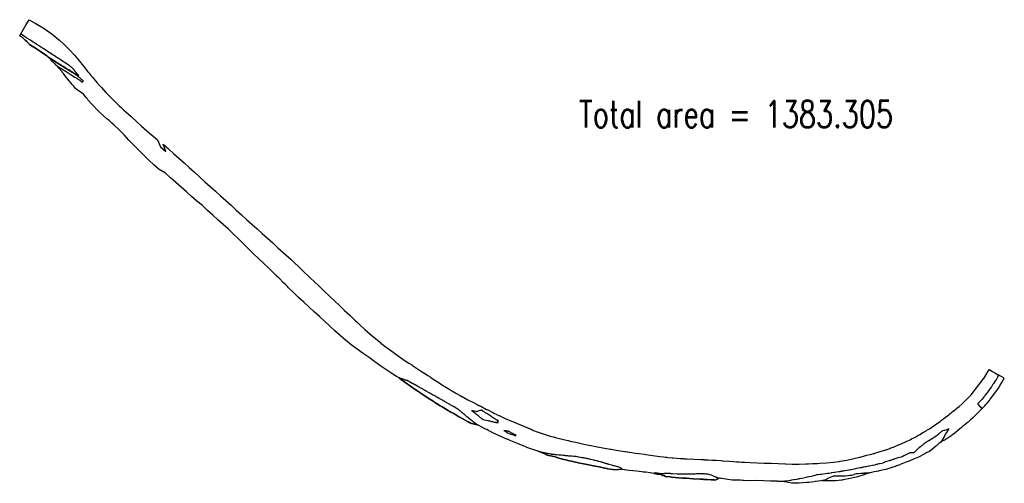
# Model space of a CAD drawing. Header units: metres. Extents: x 774458 to 776038, y 9005875 to 9006340.
# Tile 2 of 2: x 775338 to 776038, y 9005875 to 9006205. Entities that reach past the tile are written whole.
import ezdxf

# ---------------------------------------------------------------- set-up
doc = ezdxf.new("R2010")
doc.units = ezdxf.units.M
doc.layers.add('C-TOPO-MAJR', color=9, linetype='Continuous')
doc.styles.get("Standard").update_dxf_attribs({"font": 'simplex.shx', "width": 0.75})

msp = doc.modelspace()

# ---------------------------------------------------------------- linework, layer by layer
for points in [[(775359.55, 9006176.95), (775359.52, 9006176.97), (775359.51, 9006176.98), (775356.4, 9006179.53), (775356.37, 9006179.55), (775356.37, 9006179.55), (775352.68, 9006182.05), (775352.68, 9006182.05), (775348.95, 9006184.5), (775348.94, 9006184.5), (775347.95, 9006185.17), (775346.64, 9006186.05), (775344.87, 9006187.18), (775342.77, 9006189.19), (775341.76, 9006190.12), (775339.47, 9006192.31), (775337.78, 9006193.22), (775338.37, 9006194.26), (775340.56, 9006198.07), (775340.57, 9006198.07), (775342.43, 9006201.32), (775343.24, 9006202.73), (775344.43, 9006204.79), (775346.1, 9006203.83), (775346.1, 9006203.83), (775348.76, 9006202.3), (775349.92, 9006201.63), (775352.76, 9006199.94), (775353.16, 9006199.69), (775353.18, 9006199.68), (775353.19, 9006199.67), (775354.82, 9006198.63), (775354.83, 9006198.63), (775356.36, 9006197.61), (775356.36, 9006197.61), (775357.52, 9006196.82), (775357.53, 9006196.81), (775361.72, 9006193.73), (775361.72, 9006193.73), (775365.72, 9006190.47), (775365.72, 9006190.47), (775365.75, 9006190.45), (775369.22, 9006187.34), (775369.23, 9006187.33), (775369.61, 9006186.97), (775369.95, 9006186.65), (775369.96, 9006186.63), (775373.3, 9006183.3), (775373.3, 9006183.3), (775376.79, 9006179.45), (775376.8, 9006179.44), (775379.18, 9006176.58), (775379.19, 9006176.57), (775380.06, 9006175.48), (775381.22, 9006174.05), (775381.88, 9006173.22), (775383.2, 9006171.58), (775386.33, 9006167.68), (775387.17, 9006166.63), (775387.18, 9006166.62), (775388.61, 9006164.86), (775389.44, 9006163.85), (775392.62, 9006160.1), (775392.73, 9006159.97), (775392.73, 9006159.97), (775394.49, 9006157.97), (775395.24, 9006157.13), (775395.87, 9006156.43), (775398.99, 9006153.05), (775399.21, 9006152.82), (775402.62, 9006149.29), (775406.11, 9006145.83), (775408.78, 9006143.29), (775409.68, 9006142.45), (775411.86, 9006140.45), (775413.34, 9006139.12), (775417.05, 9006135.76), (775420.76, 9006132.41), (775424.47, 9006129.06), (775428.17, 9006125.71), (775435.78, 9006119.2), (775438.01, 9006114.22), (775441.78, 9006110.93), (775439.75, 9006116.15), (775443.55, 9006112.89), (775447.26, 9006109.54), (775450.97, 9006106.18), (775454.68, 9006102.83), (775458.39, 9006099.48), (775462.09, 9006096.13), (775465.8, 9006092.77), (775469.51, 9006089.42), (775473.22, 9006086.07), (775476.93, 9006082.71), (775480.64, 9006079.36), (775484.35, 9006076.01), (775488.06, 9006072.66), (775491.77, 9006069.3), (775495.48, 9006065.95), (775499.19, 9006062.6), (775502.9, 9006059.25), (775506.61, 9006055.89), (775510.32, 9006052.54), (775514.03, 9006049.19), (775517.73, 9006045.83), (775521.44, 9006042.48), (775525.15, 9006039.13), (775528.86, 9006035.78), (775530.57, 9006034.24), (775530.6, 9006034.21), (775530.6, 9006034.21), (775530.6, 9006034.21), (775530.6, 9006034.21), (775530.6, 9006034.21), (775530.61, 9006034.2), (775530.61, 9006034.19), (775530.61, 9006034.19), (775530.63, 9006034.18), (775530.63, 9006034.17), (775530.64, 9006034.17), (775530.66, 9006034.15), (775530.66, 9006034.15), (775530.66, 9006034.15), (775530.66, 9006034.15), (775530.66, 9006034.15), (775530.67, 9006034.15), (775530.67, 9006034.14), (775530.67, 9006034.14), (775530.67, 9006034.14), (775530.68, 9006034.14), (775530.68, 9006034.13), (775530.69, 9006034.12), (775530.7, 9006034.12), (775530.7, 9006034.12), (775530.71, 9006034.1), (775530.72, 9006034.1), (775530.72, 9006034.1), (775530.72, 9006034.09), (775530.72, 9006034.09), (775530.73, 9006034.09), (775530.75, 9006034.07), (775530.76, 9006034.06), (775530.76, 9006034.06), (775530.77, 9006034.05), (775530.78, 9006034.05), (775530.79, 9006034.03), (775530.79, 9006034.03), (775530.8, 9006034.02), (775530.81, 9006034.02), (775530.82, 9006034), (775530.83, 9006033.99), (775530.84, 9006033.99), (775530.84, 9006033.99), (775530.84, 9006033.98), (775530.89, 9006033.93), (775530.91, 9006033.92), (775530.91, 9006033.92), (775530.99, 9006033.84), (775531, 9006033.84), (775531.01, 9006033.83), (775531.04, 9006033.79), (775531.91, 9006032.97), (775532.46, 9006032.45), (775532.62, 9006032.29), (775532.91, 9006032.01), (775536.24, 9006028.84), (775537.72, 9006027.43), (775538.35, 9006026.83), (775539.01, 9006026.2), (775539.86, 9006025.39), (775543.48, 9006021.94), (775543.68, 9006021.75), (775544.36, 9006021.1), (775544.65, 9006020.83), (775547.1, 9006018.49), (775550.72, 9006015.05), (775554.34, 9006011.6), (775557.96, 9006008.15), (775561.58, 9006004.7), (775565.2, 9006001.25), (775568.82, 9005997.8), (775572.44, 9005994.35), (775576.06, 9005990.9), (775577.92, 9005989.13), (775579.65, 9005987.49), (775583.27, 9005984.18), (775586.95, 9005980.94), (775590.7, 9005977.78), (775594.51, 9005974.69), (775594.69, 9005974.55), (775598.38, 9005971.68), (775602.31, 9005968.74), (775606.29, 9005965.89), (775610.34, 9005963.11), (775612.71, 9005961.54), (775614.46, 9005960.39), (775616.58, 9005959), (775616.79, 9005958.86), (775617.73, 9005958.25), (775618.65, 9005957.65), (775622.83, 9005954.91), (775627.01, 9005952.17), (775628.07, 9005951.48), (775629.64, 9005950.45), (775629.85, 9005950.31), (775631.19, 9005949.43), (775635.38, 9005946.69), (775635.51, 9005946.6), (775638.88, 9005944.43), (775639.51, 9005944.04), (775640.06, 9005943.69), (775641.23, 9005942.97), (775643.69, 9005941.47), (775645.05, 9005940.66), (775646.1, 9005940.04), (775647.92, 9005938.99), (775650.97, 9005937.27), (775652.19, 9005936.6), (775652.24, 9005936.57), (775652.46, 9005936.45), (775653.52, 9005935.88), (775656.52, 9005934.29), (775657.01, 9005934.03), (775660.95, 9005931.99), (775663.14, 9005930.86), (775664.37, 9005930.22), (775664.59, 9005930.1), (775665.39, 9005929.69), (775665.61, 9005929.57), (775669.83, 9005927.39), (775670.13, 9005927.23), (775674.21, 9005925.17), (775675.5, 9005924.53), (775676.7, 9005923.95), (775676.92, 9005923.84), (775678.1, 9005923.28), (775678.62, 9005923.03), (775678.79, 9005922.96), (775683.08, 9005920.99), (775687.58, 9005919.04), (775687.61, 9005919.02), (775688.21, 9005918.77), (775690.07, 9005917.99), (775690.3, 9005917.89), (775692.18, 9005917.09), (775696.79, 9005915.15), (775700.84, 9005913.44), (775701.4, 9005913.2), (775702.26, 9005912.84), (775702.49, 9005912.74), (775703.12, 9005912.48), (775705.88, 9005911.36), (775714.92, 9005908.38), (775716, 9005908.09), (775717.37, 9005907.74), (775719.64, 9005907.18), (775721.71, 9005906.67), (775724.47, 9005906), (775727.8, 9005905.21), (775729.3, 9005904.86), (775729.41, 9005904.84), (775730.62, 9005904.56), (775734.13, 9005903.77), (775738.97, 9005902.73), (775741.45, 9005902.21), (775742.81, 9005901.93), (775743.83, 9005901.73), (775744.13, 9005901.66), (775748.5, 9005900.81), (775748.69, 9005900.77), (775753.56, 9005899.86), (775755.1, 9005899.58), (775756.43, 9005899.35), (775757.77, 9005899.11), (775758.44, 9005899), (775761.95, 9005898.41), (775763.32, 9005898.18), (775768.22, 9005897.41), (775768.51, 9005897.36), (775769.89, 9005897.15), (775770.14, 9005897.12), (775771.31, 9005896.94), (775773.12, 9005896.68), (775775.56, 9005896.34), (775778.05, 9005895.99), (775782.02, 9005895.44), (775783, 9005895.31), (775783.39, 9005895.25), (775784.72, 9005895.07), (775787.96, 9005894.62), (775792.91, 9005893.93), (775792.96, 9005893.93), (775795.64, 9005893.57), (775797.01, 9005893.41), (775797.75, 9005893.32), (775798.5, 9005893.24), (775801.7, 9005892.91), (775802.61, 9005892.83), (775807.47, 9005892.46), (775809.89, 9005892.32), (775810.47, 9005892.29), (775811.23, 9005892.26), (775811.48, 9005892.25), (775812.39, 9005892.2), (775812.54, 9005892.19), (775817.39, 9005891.96), (775822.38, 9005891.72), (775823.34, 9005891.67), (775824.58, 9005891.61), (775824.83, 9005891.6), (775826.18, 9005891.54), (775827.38, 9005891.48), (775830.1, 9005891.35), (775832.43, 9005891.22), (775833.2, 9005891.17), (775836.3, 9005890.95), (775837.5, 9005890.86), (775837.76, 9005890.84), (775838.01, 9005890.82), (775842.49, 9005890.47), (775845.55, 9005890.23), (775847.43, 9005890.09), (775849.35, 9005889.96), (775851.06, 9005889.87), (775853.15, 9005889.78), (775857.27, 9005889.61), (775862.27, 9005889.42), (775867.27, 9005889.22), (775872.26, 9005889.02), (775877.26, 9005888.82), (775882.25, 9005888.63), (775882.53, 9005888.61), (775887.14, 9005888.49), (775890.59, 9005888.46), (775892.02, 9005888.47), (775896.9, 9005888.58), (775898.64, 9005888.64), (775901.85, 9005888.78), (775903.04, 9005888.83), (775905.2, 9005888.93), (775906.79, 9005889), (775911.62, 9005889.34), (775916.43, 9005889.85), (775920.59, 9005890.41), (775921.23, 9005890.51), (775926, 9005891.33), (775934.94, 9005893.32), (775935.46, 9005893.45), (775940.3, 9005894.69), (775942.38, 9005895.22), (775943.87, 9005895.62), (775945.05, 9005895.94), (775945.61, 9005896.09), (775945.81, 9005896.15), (775947.44, 9005896.62), (775949.69, 9005897.3), (775953.71, 9005898.62), (775954.29, 9005898.82), (775954.62, 9005898.94), (775955.98, 9005899.43), (775956.62, 9005899.66), (775957.32, 9005899.92), (775957.54, 9005900), (775958.83, 9005900.49), (775959.15, 9005900.62), (775963.31, 9005902.32), (775964.16, 9005902.68), (775965.69, 9005903.35), (775967.2, 9005904.04), (775967.42, 9005904.15), (775967.73, 9005904.29), (775968.74, 9005904.76), (775970.92, 9005905.82), (775972.09, 9005906.41), (775973.57, 9005907.17), (775975.02, 9005907.94), (775976.36, 9005908.67), (775976.48, 9005908.73), (775977.93, 9005909.54), (775980.57, 9005911.07), (775982.47, 9005912.22), (775982.93, 9005912.51), (775984.68, 9005913.61), (775984.73, 9005913.64), (775986.51, 9005914.8), (775988.72, 9005916.29), (775991.16, 9005918.01), (775992.27, 9005918.81), (775992.66, 9005919.1), (775993.34, 9005919.61), (775994.84, 9005920.74), (775995.03, 9005920.89), (775996.5, 9005922.04), (775996.63, 9005922.14), (775998.47, 9005923.6), (775999.33, 9005924.28), (776000.17, 9005924.95), (776000.41, 9005925.14), (776001.01, 9005925.61), (776001.87, 9005926.3), (776002.06, 9005926.45), (776003.7, 9005927.75), (776004.3, 9005928.23), (776005.89, 9005929.55), (776007.91, 9005931.31), (776008.51, 9005931.85), (776008.69, 9005932.01), (776011.36, 9005934.57), (776014.33, 9005937.68), (776022.34, 9005947.85), (776023.29, 9005949.29), (776023.33, 9005949.34), (776025.54, 9005952.93), (776025.79, 9005953.36), (776027.21, 9005955.79), (776029.48, 9005954.46), (776031.35, 9005953.37), (776034.07, 9005951.78), (776034.07, 9005951.78), (776034.2, 9005951.71)], [(775393.39, 9006140.16), (775389.76, 9006143.88), (775389.54, 9006144.13), (775386.34, 9006147.79), (775385.71, 9006148.57), (775384.97, 9006149.5), (775383.23, 9006151.72), (775383.23, 9006151.72), (775383.07, 9006151.84), (775378.67, 9006154.92), (775377.45, 9006155.72), (775375.94, 9006157.6), (775375.93, 9006157.6), (775375.08, 9006158.65), (775371.95, 9006162.55), (775370.64, 9006164.19), (775369.97, 9006165.02), (775368.82, 9006166.45), (775367.94, 9006167.54), (775367.93, 9006167.55), (775365.88, 9006170.01), (775365.87, 9006170.02), (775363.41, 9006172.62)], [(775876.55, 9005876.28), (775871.76, 9005876.33), (775866.76, 9005876.5), (775861.77, 9005876.73), (775856.76, 9005876.6), (775852.64, 9005876.81), (775851.73, 9005876.87), (775850.41, 9005876.96), (775848.59, 9005877.11), (775846.52, 9005877.02), (775844.52, 9005877.12), (775841.46, 9005877.47), (775837.02, 9005878.2), (775836.77, 9005878.24), (775836.51, 9005878.29), (775835.32, 9005878.49), (775832.31, 9005877.1), (775831.59, 9005877.14), (775829.42, 9005877.29), (775826.7, 9005877.45), (775825.51, 9005877.52), (775824.15, 9005877.6), (775823.9, 9005877.62), (775822.67, 9005877.69), (775821.71, 9005877.75), (775816.72, 9005878.04), (775811.87, 9005878.32), (775811.73, 9005878.33), (775810.81, 9005878.38), (775810.56, 9005878.4), (775809.8, 9005878.44), (775809.19, 9005878.48), (775806.6, 9005878.66), (775801.4, 9005879.17), (775800.42, 9005879.28), (775797.01, 9005879.69), (775796.26, 9005880.15), (775795.47, 9005880.27), (775795.21, 9005880.31), (775794.07, 9005880.97), (775791.21, 9005881.34), (775791.16, 9005881.35), (775786.25, 9005882.33), (775783, 9005882.65), (775781.66, 9005882.78), (775781.27, 9005882.82), (775780.28, 9005882.91), (775776.31, 9005883.42), (775773.79, 9005883.54), (775771.28, 9005883.81), (775769.42, 9005884.13), (775768.23, 9005884.34), (775767.98, 9005884.39), (775766.57, 9005884.64), (775766.3, 9005884.84), (775761.09, 9005884.42), (775759.66, 9005884.57), (775756.06, 9005885.19), (775755.38, 9005885.32), (775754, 9005885.6), (775752.65, 9005885.87), (775751.07, 9005886.19), (775746.09, 9005887.2), (775745.9, 9005887.24), (775741.41, 9005888.13), (775741.1, 9005888.2), (775740.06, 9005888.41), (775738.67, 9005888.69), (775736.12, 9005889.22), (775731.15, 9005890.3), (775727.56, 9005891.11), (775726.31, 9005891.39), (775726.19, 9005891.42), (775724.67, 9005891.81), (775721.28, 9005892.74), (775718.48, 9005893.58), (775716.41, 9005894.08), (775714.14, 9005894.63), (775713.98, 9005894.67), (775712.83, 9005894.92), (775712.56, 9005894.98), (775711.44, 9005895.71), (775710.73, 9005896.05), (775706.38, 9005897.66), (775706.14, 9005897.73), (775701.25, 9005899.36), (775698.51, 9005900.37), (775698.09, 9005900.54), (775697.45, 9005900.81), (775697.22, 9005900.9), (775696.35, 9005901.25), (775695.8, 9005901.48), (775691.73, 9005903.17), (775687.12, 9005905.09), (775685.23, 9005905.88), (775685, 9005905.97), (775683.13, 9005906.75), (775682.53, 9005907), (775682.5, 9005907.01), (775677.79, 9005909.14), (775673.31, 9005911.27), (775673.13, 9005911.36), (775672.59, 9005911.63), (775671.35, 9005912.24), (775671.12, 9005912.35), (775669.87, 9005912.98), (775668.52, 9005913.67), (775664.27, 9005915.93), (775663.97, 9005916.09), (775659.23, 9005917.27), (775659.01, 9005917.38), (775658.2, 9005917.78), (775657.97, 9005917.89), (775656.71, 9005918.46), (775654.53, 9005919.61), (775650.7, 9005921.85), (775650.19, 9005922.15), (775647.11, 9005923.98), (775645.99, 9005924.6), (775645.77, 9005924.73), (775645.72, 9005924.76), (775644.44, 9005925.49), (775641.24, 9005927.35), (775639.34, 9005928.47), (775638.23, 9005929.13), (775636.8, 9005930), (775634.23, 9005931.6), (775633, 9005932.38), (775632.42, 9005932.75), (775631.76, 9005933.17), (775628.22, 9005935.47), (775628.09, 9005935.56), (775623.92, 9005938.32), (775622.59, 9005939.23), (775622.38, 9005939.37), (775620.83, 9005940.43), (775619.79, 9005941.14), (775615.66, 9005943.97), (775611.59, 9005946.87), (775610.7, 9005947.51), (775609.79, 9005948.16), (775609.58, 9005948.31), (775607.53, 9005949.8), (775605.72, 9005950.88), (775603.16, 9005952.42), (775598.84, 9005955.25), (775594.58, 9005958.18), (775590.38, 9005961.19), (775586.19, 9005964.22), (775581.94, 9005967.2), (775577.74, 9005970.25), (775573.56, 9005973.37), (775569.59, 9005976.72), (775567.68, 9005978.38), (775565.74, 9005980.07), (775561.97, 9005983.36), (775558.25, 9005986.71), (775554.58, 9005990.1), (775550.9, 9005993.49), (775547.22, 9005996.87), (775543.53, 9006000.25), (775539.85, 9006003.63), (775536.16, 9006007.01), (775533.73, 9006009.38), (775533.45, 9006009.65), (775532.79, 9006010.32), (775532.59, 9006010.52), (775529.03, 9006014.02), (775528.19, 9006014.85), (775527.54, 9006015.49), (775526.93, 9006016.1), (775525.47, 9006017.54), (775522.21, 9006020.77), (775521.92, 9006021.06), (775521.76, 9006021.22), (775521.22, 9006021.75), (775520.37, 9006022.59), (775520.36, 9006022.6), (775520.35, 9006022.61), (775520.32, 9006022.64), (775520.31, 9006022.64), (775520.29, 9006022.66), (775520.29, 9006022.67), (775520.28, 9006022.68), (775520.28, 9006022.68), (775520.28, 9006022.68), (775520.27, 9006022.68), (775520.27, 9006022.69), (775520.26, 9006022.69), (775520.26, 9006022.69), (775520.25, 9006022.7), (775520.25, 9006022.71), (775520.23, 9006022.72), (775520.23, 9006022.73), (775520.22, 9006022.73), (775520.22, 9006022.74), (775520.21, 9006022.74), (775520.21, 9006022.74), (775520.2, 9006022.75), (775520.19, 9006022.76), (775518.53, 9006024.35), (775514.92, 9006027.8), (775511.3, 9006031.26), (775507.69, 9006034.72), (775504.08, 9006038.18), (775500.5, 9006041.68), (775496.95, 9006045.21), (775493.39, 9006048.73), (775489.81, 9006052.23), (775486.19, 9006055.67), (775482.55, 9006059.11), (775478.75, 9006062.36), (775475.05, 9006065.72), (775471.34, 9006069.07), (775467.67, 9006072.46), (775463.85, 9006075.7), (775460.03, 9006078.93), (775456.31, 9006082.26), (775452.58, 9006085.59), (775448.84, 9006088.92), (775445.11, 9006092.24), (775441.39, 9006095.59), (775436.86, 9006098.03), (775433.2, 9006101.44), (775429.52, 9006104.83), (775426.06, 9006108.45), (775422.54, 9006112.02), (775419, 9006115.56), (775415.5, 9006119.14), (775412.02, 9006122.75), (775408.49, 9006126.29), (775404.87, 9006129.75), (775403.39, 9006131.09), (775401.06, 9006133.16), (775400.09, 9006134.02), (775397.17, 9006136.6), (775393.39, 9006140.16)], [(776022.04, 9005927.79), (776020.13, 9005925.78), (776018.19, 9005923.9), (776016.9, 9005922.68), (776016.24, 9005922.04), (776015.62, 9005921.45), (776014, 9005919.97), (776013.8, 9005919.79), (776012.22, 9005918.41), (776011.56, 9005917.85), (776009.95, 9005916.51), (776009.76, 9005916.35), (776008.92, 9005915.64), (776008.34, 9005915.15), (776008.1, 9005914.95), (776007.28, 9005914.26), (776006.43, 9005913.55), (776004.64, 9005912.05), (776004.5, 9005911.93), (776002.93, 9005910.63), (776002.73, 9005910.47), (776001.11, 9005909.23), (776000.34, 9005908.7), (775999.9, 9005908.4), (775998.66, 9005907.56), (775995.94, 9005905.79), (775993.36, 9005904.45), (775993.12, 9005904.27)], [(775942.37, 9005882.21), (775938.61, 9005881.13), (775938.11, 9005880.91), (775933.62, 9005879.45), (775928.48, 9005878.26), (775923.29, 9005877.24), (775922.6, 9005877.11), (775922.15, 9005877.04), (775918.04, 9005876.57), (775912.74, 9005876.58), (775908.36, 9005876.6)]]:
    msp.add_lwpolyline(points)
at = {"color": 6, "flags": 128}
for points in [[(775360.96, 9006180.03), (775360.02, 9006180.64), (775359.23, 9006181.15), (775358.3, 9006181.76), (775358.28, 9006181.77), (775358.28, 9006181.77), (775358.27, 9006181.78), (775358.27, 9006181.78), (775357.24, 9006182.45), (775356.7, 9006182.8), (775354.87, 9006183.99), (775354.41, 9006184.29), (775354.41, 9006184.29), (775354.41, 9006184.29), (775353.94, 9006184.6), (775351.84, 9006185.96), (775351.82, 9006185.98), (775351.64, 9006186.09), (775350.6, 9006186.76), (775350.55, 9006186.79), (775349.89, 9006187.21), (775349.83, 9006187.25), (775349.53, 9006187.45), (775349.5, 9006187.46), (775349.5, 9006187.46), (775349.5, 9006187.46), (775349.5, 9006187.46), (775349.46, 9006187.49), (775349.07, 9006187.74), (775348.95, 9006187.82), (775348.13, 9006188.34), (775348.13, 9006188.34), (775347.34, 9006188.85), (775347.13, 9006188.98), (775346.77, 9006189.22), (775346.69, 9006189.27), (775346.67, 9006189.28), (775346.66, 9006189.29), (775346.64, 9006189.3), (775346.55, 9006189.36), (775346.5, 9006189.39), (775346.31, 9006189.51), (775344.98, 9006190.37), (775344.41, 9006190.73), (775343.98, 9006191.01), (775343.86, 9006191.09), (775343.25, 9006191.48), (775342.93, 9006191.69), (775342.78, 9006191.78), (775342.73, 9006191.81), (775341.98, 9006192.29), (775340.43, 9006193.29), (775340.26, 9006193.4), (775340.15, 9006193.47), (775340.15, 9006193.47), (775340.14, 9006193.48), (775339.46, 9006193.91), (775338.64, 9006194.44), (775338.63, 9006194.45), (775338.52, 9006194.52), (775338.52, 9006194.52), (775338.37, 9006194.26), (775337.78, 9006193.22), (775339.47, 9006192.31), (775341.76, 9006190.12), (775342.77, 9006189.19), (775344.87, 9006187.18), (775346.64, 9006186.05), (775347.95, 9006185.17), (775348.94, 9006184.5), (775348.95, 9006184.5), (775352.68, 9006182.05), (775352.68, 9006182.05), (775356.4, 9006179.53), (775356.4, 9006179.53), (775356.45, 9006179.49), (775356.53, 9006179.43), (775357.51, 9006178.76), (775357.75, 9006178.6), (775357.79, 9006178.58), (775357.81, 9006178.56), (775359.5, 9006177.49), (775359.8, 9006177.3), (775359.8, 9006177.3), (775359.8, 9006177.3), (775359.84, 9006177.28), (775359.92, 9006177.23), (775360.21, 9006177.04), (775360.27, 9006177), (775360.53, 9006176.84), (775360.53, 9006176.84), (775360.56, 9006176.82), (775360.63, 9006176.78), (775360.96, 9006176.57), (775361.5, 9006176.22), (775363.8, 9006174.76), (775364.11, 9006174.57), (775364.14, 9006174.55), (775364.14, 9006174.55), (775364.16, 9006174.54), (775366.66, 9006172.96), (775366.79, 9006172.88), (775368.18, 9006172.01), (775368.18, 9006172.01), (775368.18, 9006172), (775368.18, 9006172), (775368.18, 9006172), (775369.39, 9006171.24), (775369.57, 9006171.13), (775370.85, 9006170.32), (775371.15, 9006170.13), (775371.15, 9006170.13), (775371.15, 9006170.13), (775371.55, 9006169.88), (775371.62, 9006169.83), (775372.24, 9006169.44), (775372.41, 9006169.34), (775373.36, 9006168.74), (775373.65, 9006168.56), (775373.99, 9006168.34), (775374.06, 9006168.3), (775374.23, 9006168.19), (775374.26, 9006168.17), (775374.82, 9006167.82), (775375.01, 9006167.7), (775375.25, 9006167.55), (775375.29, 9006167.52), (775375.84, 9006167.18), (775376.06, 9006167.04), (775376.67, 9006166.64), (775376.85, 9006166.52), (775376.87, 9006166.51), (775377.84, 9006165.87), (775377.84, 9006165.87), (775377.84, 9006165.87), (775377.86, 9006165.86), (775379.69, 9006165.08), (775379.7, 9006165.07), (775379.84, 9006164.99), (775379.82, 9006165.02), (775379.67, 9006165.24), (775378.71, 9006166.33), (775377.92, 9006167.22), (775377.85, 9006167.29), (775377.5, 9006167.69), (775377.27, 9006167.96), (775377.22, 9006168.02), (775377.03, 9006168.23), (775377.03, 9006168.52), (775376.99, 9006168.56), (775376.97, 9006168.57), (775376.58, 9006168.96), (775376.44, 9006169.1), (775376, 9006169.54), (775375.88, 9006169.67), (775375.83, 9006169.72), (775374.99, 9006170.55), (775374.76, 9006170.75), (775374.75, 9006170.76), (775374.72, 9006170.78), (775374.46, 9006170.98), (775374.44, 9006171), (775374.31, 9006171.11), (775374.12, 9006171.25), (775373.32, 9006171.88), (775373.29, 9006171.9), (775373.17, 9006171.99), (775373.08, 9006172.06), (775372.45, 9006172.55), (775371.77, 9006172.99), (775370.66, 9006173.72), (775370.49, 9006173.83), (775370.38, 9006173.9), (775370.38, 9006173.9), (775370.38, 9006173.9), (775370.37, 9006173.9), (775368.22, 9006175.3), (775367.27, 9006175.92), (775366.86, 9006176.19), (775366.26, 9006176.58), (775365.53, 9006177.06), (775365.01, 9006177.4), (775363.58, 9006178.32), (775362.61, 9006178.95), (775362.49, 9006179.03), (775362.4, 9006179.09), (775362.32, 9006179.14), (775362.25, 9006179.19), (775362.16, 9006179.25), (775362.06, 9006179.31), (775361.95, 9006179.39), (775361.84, 9006179.45), (775361.84, 9006179.46), (775361.84, 9006179.46)], [(775640.38, 9005932.76), (775640.23, 9005932.85), (775640.07, 9005932.94), (775639.22, 9005933.42), (775638.94, 9005933.57), (775638.4, 9005933.88), (775636.97, 9005934.69), (775636.65, 9005934.87), (775636.34, 9005935.04), (775636.19, 9005935.12), (775636.03, 9005935.21), (775635.37, 9005935.59), (775635.1, 9005935.74), (775634.96, 9005935.82), (775634.66, 9005935.99), (775634.58, 9005936.03), (775634.51, 9005936.07), (775634.42, 9005936.12), (775634.33, 9005936.17), (775633.99, 9005936.36), (775633.84, 9005936.45), (775632.94, 9005936.96), (775631.34, 9005937.86), (775630.72, 9005938.21), (775630.21, 9005938.5), (775630.15, 9005938.53), (775630.11, 9005938.55), (775630.09, 9005938.56), (775630.06, 9005938.58), (775629.36, 9005938.97), (775628.51, 9005939.45), (775626.91, 9005940.36), (775625.7, 9005941.04), (775625.26, 9005941.29), (775624.88, 9005941.5), (775624.49, 9005941.72), (775624.29, 9005941.83), (775624.26, 9005941.85), (775624.2, 9005941.88), (775624.14, 9005941.91), (775624.07, 9005941.95), (775623.52, 9005942.27), (775623.17, 9005942.46), (775622.63, 9005942.77), (775622.43, 9005942.88), (775622.03, 9005943.1), (775621.85, 9005943.2), (775621.44, 9005943.43), (775621.33, 9005943.5), (775620.85, 9005943.77), (775619.05, 9005944.78), (775618.88, 9005944.87), (775618.29, 9005945.21), (775617.36, 9005945.71), (775616.95, 9005945.93), (775615.81, 9005946.55), (775614.2, 9005947.42), (775613.97, 9005947.54), (775613.29, 9005947.91), (775612.98, 9005947.98), (775612.61, 9005948.07), (775612.42, 9005948.14), (775612.13, 9005948.25), (775612.02, 9005948.28), (775611.36, 9005948.53), (775610.85, 9005948.72), (775610.48, 9005948.85), (775610.28, 9005948.92), (775610.24, 9005948.94), (775610.14, 9005948.98), (775610.04, 9005949.01), (775609.69, 9005949.14), (775608.21, 9005949.7), (775607.9, 9005949.81), (775607.57, 9005949.85), (775607.56, 9005949.85), (775607.52, 9005949.86), (775607.41, 9005949.87), (775607.53, 9005949.8), (775609.58, 9005948.31), (775609.79, 9005948.16), (775610.7, 9005947.51), (775611.59, 9005946.87), (775615.66, 9005943.97), (775619.79, 9005941.14), (775620.83, 9005940.43), (775622.38, 9005939.37), (775622.59, 9005939.23), (775623.92, 9005938.32), (775628.09, 9005935.56), (775628.22, 9005935.47), (775631.76, 9005933.17), (775632.42, 9005932.75), (775633, 9005932.38), (775634.23, 9005931.6), (775636.8, 9005930), (775638.23, 9005929.13), (775639.34, 9005928.47), (775641.24, 9005927.35), (775644.44, 9005925.49), (775645.72, 9005924.76), (775645.77, 9005924.73), (775645.99, 9005924.6), (775647.11, 9005923.98), (775650.19, 9005922.15), (775650.7, 9005921.85), (775654.53, 9005919.61), (775656.71, 9005918.46), (775657.97, 9005917.89), (775658.2, 9005917.78), (775659.01, 9005917.38), (775659.23, 9005917.27), (775663.97, 9005916.09), (775662.84, 9005916.73), (775662.31, 9005917.04), (775661.86, 9005917.37), (775661.56, 9005917.59), (775660.27, 9005918.59), (775660.02, 9005918.79), (775659.95, 9005918.84), (775659.84, 9005918.93), (775659.84, 9005918.93), (775659.82, 9005918.95), (775659.5, 9005919.2), (775659.21, 9005919.42), (775659.15, 9005919.47), (775659.1, 9005919.51), (775659.08, 9005919.53), (775659.07, 9005919.54), (775658.95, 9005919.63), (775658.9, 9005919.67), (775658.14, 9005920.26), (775658.04, 9005920.34), (775658.04, 9005920.35), (775658.04, 9005920.35), (775657.8, 9005920.55), (775657.79, 9005920.55), (775657.27, 9005920.99), (775657.16, 9005921.08), (775655.86, 9005922.17), (775654.55, 9005923.26), (775654.03, 9005923.69), (775652.71, 9005924.79), (775652.37, 9005925.07), (775652.29, 9005925.14), (775652.18, 9005925.23), (775651.95, 9005925.42), (775651.91, 9005925.45), (775651.66, 9005925.66), (775651.51, 9005925.79), (775651.4, 9005925.89), (775650.98, 9005926.27), (775650.81, 9005926.41), (775649.87, 9005927.24), (775649.87, 9005927.24), (775649.65, 9005927.43), (775649.46, 9005927.54), (775649.13, 9005927.73), (775648.94, 9005927.84), (775648.29, 9005928.22), (775648.15, 9005928.29), (775648.04, 9005928.36), (775648.02, 9005928.37), (775647.86, 9005928.46), (775647.82, 9005928.48), (775647.82, 9005928.49), (775647.77, 9005928.51), (775647.65, 9005928.58), (775647.49, 9005928.67), (775646.74, 9005929.11), (775646.51, 9005929.24), (775645.9, 9005929.59), (775644.02, 9005930.67), (775643.67, 9005930.87), (775643.36, 9005931.05), (775643.18, 9005931.16), (775642.97, 9005931.28), (775641.82, 9005931.93), (775641.48, 9005932.13), (775641.36, 9005932.2), (775641.25, 9005932.26), (775640.59, 9005932.64)], [(775744, 9005891.75), (775743.73, 9005891.81), (775743.18, 9005891.95), (775742.21, 9005892.13), (775742.18, 9005892.14), (775742.11, 9005892.15), (775742.07, 9005892.16), (775741.91, 9005892.19), (775741.72, 9005892.23), (775741.56, 9005892.26), (775741.11, 9005892.35), (775740.87, 9005892.4), (775740.55, 9005892.46), (775739.96, 9005892.57), (775739.62, 9005892.64), (775739.49, 9005892.66), (775739.3, 9005892.7), (775738.61, 9005892.83), (775737.83, 9005892.99), (775736.95, 9005893.16), (775736.83, 9005893.18), (775735.18, 9005893.5), (775734.49, 9005893.63), (775734.42, 9005893.65), (775734.19, 9005893.69), (775734.11, 9005893.7), (775733.53, 9005893.75), (775731.94, 9005893.88), (775730.35, 9005894.02), (775730.06, 9005894.04), (775728.71, 9005894.16), (775728.26, 9005894.2), (775728.23, 9005894.2), (775727.7, 9005894.25), (775727.56, 9005894.27), (775726.98, 9005894.32), (775726.94, 9005894.33), (775726.92, 9005894.33), (775726.87, 9005894.33), (775726.87, 9005894.33), (775726.28, 9005894.39), (775725.9, 9005894.43), (775725.43, 9005894.47), (775725.29, 9005894.48), (775725.02, 9005894.51), (775724.12, 9005894.6), (775722.86, 9005894.72), (775721.78, 9005894.82), (775721.61, 9005894.84), (775721.09, 9005894.89), (775719.6, 9005895.03), (775718.86, 9005895.1), (775718.47, 9005895.14), (775717.98, 9005895.18), (775716.93, 9005895.28), (775716.72, 9005895.3), (775715.96, 9005895.38), (775715.76, 9005895.4), (775715.69, 9005895.41), (775714.53, 9005895.67), (775714.4, 9005895.7), (775714.39, 9005895.7), (775714.37, 9005895.7), (775714.24, 9005895.73), (775714.18, 9005895.74), (775713.22, 9005895.96), (775713.11, 9005895.98), (775713.08, 9005895.99), (775712.85, 9005896.04), (775712.84, 9005896.04), (775712.7, 9005896.07), (775711.64, 9005896.31), (775711.6, 9005896.32), (775711.58, 9005896.32), (775710.91, 9005896.47), (775710.86, 9005896.49), (775710.77, 9005896.51), (775709.6, 9005896.77), (775706.38, 9005897.66), (775710.73, 9005896.05), (775711.44, 9005895.71), (775712.56, 9005894.98), (775712.83, 9005894.92), (775713.98, 9005894.67), (775714.14, 9005894.63), (775716.41, 9005894.08), (775718.48, 9005893.58), (775721.28, 9005892.74), (775724.67, 9005891.81), (775726.19, 9005891.42), (775726.31, 9005891.39), (775727.56, 9005891.11), (775731.15, 9005890.3), (775736.12, 9005889.22), (775738.67, 9005888.69), (775740.06, 9005888.41), (775741.1, 9005888.2), (775741.41, 9005888.13), (775745.9, 9005887.24), (775746.09, 9005887.2), (775751.07, 9005886.19), (775752.65, 9005885.87), (775754, 9005885.6), (775755.38, 9005885.32), (775756.06, 9005885.19), (775759.66, 9005884.57), (775761.09, 9005884.42), (775766.3, 9005884.84), (775766.18, 9005884.92), (775765.76, 9005885.31), (775765.22, 9005885.79), (775761.55, 9005886.86), (775761.49, 9005886.88), (775761.43, 9005886.9), (775760.52, 9005887.16), (775760.38, 9005887.21), (775760.11, 9005887.28), (775759.33, 9005887.51), (775758.89, 9005887.64), (775756.85, 9005888.24), (775756.6, 9005888.32), (775756.54, 9005888.33), (775756.21, 9005888.43), (775756.09, 9005888.47), (775755.93, 9005888.51), (775755.8, 9005888.55), (775755.19, 9005888.73), (775754.91, 9005888.81), (775754.59, 9005888.91), (775754.42, 9005888.96), (775753.9, 9005889.11), (775753.56, 9005889.21), (775753.26, 9005889.3), (775752.89, 9005889.41), (775752.46, 9005889.53), (775752.02, 9005889.66), (775751.72, 9005889.75), (775750.76, 9005890.03), (775749.53, 9005890.4), (775749.02, 9005890.52), (775748.79, 9005890.58), (775746.91, 9005891.04), (775746.83, 9005891.06), (775746.74, 9005891.08), (775746.71, 9005891.08), (775746.64, 9005891.1), (775746.14, 9005891.22)], [(775832.45, 9005879.33), (775832.36, 9005879.37), (775832.26, 9005879.42), (775831.74, 9005879.66), (775830.7, 9005880.14), (775830.24, 9005880.3), (775829.69, 9005880.48), (775829.58, 9005880.52), (775828.66, 9005880.82), (775828.58, 9005880.85), (775828.08, 9005881.02), (775827.82, 9005881.11), (775827.25, 9005881.31), (775826.89, 9005881.33), (775826.53, 9005881.35), (775826.29, 9005881.37), (775825.8, 9005881.4), (775825.69, 9005881.4), (775825.07, 9005881.44), (775825.02, 9005881.45), (775824.59, 9005881.47), (775824.34, 9005881.47), (775824.32, 9005881.47), (775824.21, 9005881.47), (775824.21, 9005881.47), (775824.09, 9005881.47), (775823.88, 9005881.47), (775823.46, 9005881.47), (775823.4, 9005881.47), (775822.85, 9005881.47), (775822.39, 9005881.47), (775822.35, 9005881.47), (775821.89, 9005881.46), (775820.06, 9005881.43), (775819.93, 9005881.43), (775819.04, 9005881.42), (775818.13, 9005881.4), (775816.88, 9005881.37), (775816.69, 9005881.37), (775814.63, 9005881.31), (775813.68, 9005881.29), (775812.69, 9005881.26), (775812.01, 9005881.24), (775811.98, 9005881.24), (775811.87, 9005881.24), (775811.87, 9005881.24), (775811.37, 9005881.23), (775811.23, 9005881.23), (775811.23, 9005881.23), (775810.95, 9005881.23), (775810.95, 9005881.23), (775810.88, 9005881.23), (775810.84, 9005881.23), (775810.7, 9005881.24), (775810.56, 9005881.24), (775810.17, 9005881.24), (775810.15, 9005881.24), (775809.94, 9005881.25), (775809.92, 9005881.25), (775809.76, 9005881.25), (775809.54, 9005881.25), (775809.33, 9005881.26), (775808.81, 9005881.26), (775807.45, 9005881.28), (775806.84, 9005881.29), (775806.76, 9005881.29), (775805.55, 9005881.31), (775805.51, 9005881.31), (775805.25, 9005881.31), (775802.03, 9005881.6), (775801.88, 9005881.6), (775801.61, 9005881.61), (775801.38, 9005881.62), (775801.18, 9005881.63), (775800.65, 9005881.64), (775799.9, 9005881.67), (775798, 9005881.72), (775797.24, 9005881.75), (775797.05, 9005881.75), (775796.91, 9005881.73), (775796.55, 9005881.69), (775796.43, 9005881.67), (775796.15, 9005881.63), (775795.7, 9005881.57), (775795.62, 9005881.56), (775795.6, 9005881.56), (775795.48, 9005881.54), (775795.36, 9005881.53), (775794.88, 9005881.46), (775794.55, 9005881.51), (775794.21, 9005881.56), (775794.14, 9005881.57), (775794, 9005881.59), (775792.73, 9005881.78), (775792.45, 9005881.83), (775791.47, 9005881.94), (775791.3, 9005881.97), (775791.29, 9005881.97), (775791.26, 9005881.97), (775791.25, 9005881.97), (775790.1, 9005882.11), (775789.94, 9005882.13), (775789.05, 9005882), (775788.97, 9005882), (775788.73, 9005882.02), (775789.04, 9005881.84), (775789.22, 9005881.74), (775791.16, 9005881.35), (775791.21, 9005881.34), (775794.07, 9005880.97), (775795.21, 9005880.31), (775795.47, 9005880.27), (775796.26, 9005880.15), (775797.01, 9005879.69), (775800.42, 9005879.28), (775801.4, 9005879.17), (775806.6, 9005878.66), (775809.19, 9005878.48), (775809.8, 9005878.44), (775810.56, 9005878.4), (775810.81, 9005878.38), (775811.73, 9005878.33), (775811.87, 9005878.32), (775816.72, 9005878.04), (775821.71, 9005877.75), (775822.67, 9005877.69), (775823.9, 9005877.62), (775824.15, 9005877.6), (775825.51, 9005877.52), (775826.7, 9005877.45), (775829.42, 9005877.29), (775831.59, 9005877.14), (775832.31, 9005877.1), (775835.32, 9005878.49), (775833.96, 9005878.71), (775833.71, 9005878.76), (775833.11, 9005879.03), (775832.67, 9005879.23), (775832.67, 9005879.23), (775832.67, 9005879.23), (775832.67, 9005879.23)]]:
    msp.add_lwpolyline(points, close=True, dxfattribs=at)
at = {"layer": 'C-TOPO-MAJR', "color": 6, "lineweight": 30, "flags": 128}
for points in [[(775359.88, 9006176.69), (775359.8, 9006176.03), (775359.81, 9006176.02), (775362.79, 9006173.27), (775363.35, 9006172.74), (775363.56, 9006172.54), (775364.37, 9006171.78), (775364.73, 9006171.44), (775364.74, 9006171.54), (775364.75, 9006171.67), (775366.07, 9006170.82), (775366.2, 9006170.74), (775366.47, 9006170.57), (775366.49, 9006170.55), (775366.49, 9006170.55), (775366.5, 9006170.55), (775366.5, 9006170.55), (775366.5, 9006170.55), (775367.11, 9006170.16), (775368.73, 9006169.13), (775368.87, 9006169.04), (775369.38, 9006168.72), (775369.38, 9006168.71), (775369.39, 9006168.71), (775369.39, 9006168.71), (775369.39, 9006168.71), (775369.64, 9006168.55), (775370.27, 9006168.15), (775370.35, 9006168.1), (775370.64, 9006167.91), (775370.78, 9006167.83), (775371.23, 9006167.54), (775371.54, 9006167.34), (775372.28, 9006166.87), (775372.43, 9006166.77), (775372.8, 9006166.54), (775372.92, 9006166.47), (775373.23, 9006166.27), (775373.51, 9006166.09), (775374.11, 9006165.71), (775374.42, 9006165.51), (775375.1, 9006165.08), (775376.91, 9006163.93), (775378.67, 9006162.81), (775379.17, 9006162.49), (775379.55, 9006162.25), (775380.43, 9006161.69), (775380.66, 9006161.54), (775380.74, 9006161.49), (775380.76, 9006161.48), (775380.76, 9006161.48), (775380.77, 9006161.47), (775380.77, 9006161.47), (775380.77, 9006161.47), (775380.89, 9006161.4), (775380.91, 9006161.39), (775381.06, 9006161.29), (775381.11, 9006161.26), (775381.4, 9006160.89), (775381.44, 9006160.84), (775381.55, 9006160.71), (775381.57, 9006160.68), (775381.65, 9006160.58), (775381.67, 9006160.57), (775381.68, 9006160.55), (775381.75, 9006160.45), (775381.77, 9006160.43), (775381.87, 9006160.3), (775382.03, 9006160.18), (775382.06, 9006160.16), (775382.2, 9006160.2), (775382.31, 9006160.23), (775382.35, 9006160.27), (775382.35, 9006160.27), (775382.35, 9006160.27), (775382.34, 9006160.28), (775382.3, 9006160.35), (775382.28, 9006160.37), (775382.2, 9006160.49), (775382.17, 9006160.52), (775382.15, 9006160.55), (775382.14, 9006160.57), (775382.12, 9006160.59), (775382.1, 9006160.61), (775382.04, 9006160.69), (775382.05, 9006160.69), (775382.37, 9006160.78), (775382.79, 9006160.94), (775383.12, 9006161.07), (775382.84, 9006161.31), (775382.72, 9006161.4), (775382.14, 9006161.9), (775382.05, 9006161.97), (775381.73, 9006162.25), (775381.73, 9006162.25), (775381.72, 9006162.25), (775381.72, 9006162.25), (775381.72, 9006162.25), (775381.68, 9006162.29), (775381.52, 9006162.42), (775381.38, 9006162.54), (775380.67, 9006163.14), (775379.46, 9006164.15), (775378.7, 9006164.8), (775378.7, 9006164.8), (775378.7, 9006164.8), (775378.7, 9006164.8), (775378.7, 9006164.8), (775377.53, 9006165.65), (775376.56, 9006166.25), (775375.95, 9006166.63), (775375.61, 9006166.85), (775375.07, 9006167.19), (775374.84, 9006167.33), (775374.68, 9006167.43), (775374.14, 9006167.77), (775373.99, 9006167.87), (775373.82, 9006167.97), (775373.72, 9006168.03), (775373.39, 9006168.24), (775373.19, 9006168.36), (775372.32, 9006168.91), (775372.07, 9006169.06), (775371.52, 9006169.41), (775371.36, 9006169.51), (775371, 9006169.74), (775370.82, 9006169.85), (775370.81, 9006169.85), (775370.81, 9006169.85), (775370.81, 9006169.86), (775370.81, 9006169.86), (775369.7, 9006170.55), (775369.41, 9006170.73), (775368.32, 9006171.41), (775367.84, 9006171.71), (775367.84, 9006171.71), (775367.84, 9006171.71), (775367.84, 9006171.71), (775367.84, 9006171.71), (775367.57, 9006171.88), (775366.56, 9006172.51), (775365.65, 9006173.08), (775363.81, 9006174.23), (775363.81, 9006174.23), (775363.81, 9006174.23), (775363.81, 9006174.24), (775363.81, 9006174.24), (775363.15, 9006174.65), (775360.78, 9006176.12), (775360.29, 9006176.43), (775360.24, 9006176.47), (775360.24, 9006176.47), (775360.23, 9006176.47), (775360.22, 9006176.47), (775360.22, 9006176.48), (775360.12, 9006176.54)], [(775943.42, 9005882.52)]]:
    msp.add_lwpolyline(points, close=True, dxfattribs=at)
for points in [[(776022.11, 9005927.86), (776023.5, 9005929.32), (776023.84, 9005929.7), (776025.17, 9005931.2), (776025.68, 9005931.8), (776027.35, 9005933.8), (776027.79, 9005934.35), (776027.96, 9005934.56), (776030.64, 9005938.08), (776032.47, 9005940.67), (776032.62, 9005940.89), (776033.72, 9005942.53), (776033.75, 9005942.58), (776034.99, 9005944.52), (776036.29, 9005946.65), (776036.55, 9005947.08), (776037.98, 9005949.5), (776037.87, 9005949.57), (776034.47, 9005951.55), (776034.27, 9005951.4), (776033.48, 9005950.78), (776033.47, 9005950.75), (776033.45, 9005950.73), (776032.62, 9005949.37), (776032.36, 9005948.96), (776032.36, 9005948.95), (776032.33, 9005948.92), (776031.08, 9005946.94), (776031.03, 9005946.87), (776030.15, 9005945.54), (776029.91, 9005945.18), (776029.86, 9005945.11), (776029.86, 9005945.1), (776029.85, 9005945.09), (776029.83, 9005945.05), (776029.64, 9005944.77), (776028.85, 9005943.56), (776028.8, 9005943.48), (776028.79, 9005943.47), (776028.67, 9005943.3), (776028.65, 9005943.27), (776028.57, 9005943.15), (776027.04, 9005940.96), (776026.92, 9005940.79), (776026.87, 9005940.72), (776024.47, 9005937.56), (776024.36, 9005937.42), (776024.21, 9005937.22), (776024.21, 9005937.22), (776024.2, 9005937.22), (776024.19, 9005937.19), (776023.79, 9005936.7), (776023.79, 9005936.69), (776023.78, 9005936.69), (776023.72, 9005936.62), (776022.2, 9005934.78), (776022.18, 9005934.76), (776021.7, 9005934.2), (776021.65, 9005934.15), (776020.44, 9005932.77), (776020.12, 9005932.42), (776020.11, 9005932.41), (776019.98, 9005932.28), (776019.48, 9005931.76), (776019.08, 9005931.15), (776019.08, 9005931.14), (776019.08, 9005931.14), (776019.07, 9005931.14), (776020.88, 9005929.19), (776020.96, 9005929.1), (776021.43, 9005928.59), (776022.11, 9005927.86)], [(775663.85, 9005926.18), (775663.64, 9005926.11), (775663.51, 9005926.07), (775662.54, 9005925.76), (775662.38, 9005925.8), (775662.36, 9005925.8), (775662.35, 9005925.8), (775662.12, 9005925.86), (775662.11, 9005925.86), (775662.06, 9005925.87), (775661.11, 9005926.1), (775660.72, 9005926.19), (775659.41, 9005926.5), (775660.26, 9005925.82), (775660.45, 9005925.67), (775660.55, 9005925.59), (775661.16, 9005925.1), (775661.35, 9005924.95), (775661.55, 9005924.79), (775661.59, 9005924.76), (775661.63, 9005924.72), (775661.72, 9005924.65), (775661.75, 9005924.63), (775661.85, 9005924.54), (775662.16, 9005924.3), (775662.35, 9005924.15), (775662.47, 9005924.05), (775662.54, 9005923.99), (775662.58, 9005923.97), (775662.61, 9005923.94), (775662.67, 9005923.89), (775663.24, 9005923.44), (775665.08, 9005921.96), (775665.54, 9005921.59), (775666.2, 9005921.06), (775666.45, 9005920.87), (775666.5, 9005920.82), (775666.52, 9005920.81), (775666.64, 9005920.71), (775666.72, 9005920.65), (775667.26, 9005920.22), (775668.22, 9005920), (775669.57, 9005919.71), (775670.93, 9005919.42), (775671.32, 9005919.33), (775671.49, 9005919.29), (775672.15, 9005919.14), (775672.67, 9005919.02), (775672.8, 9005918.99), (775672.92, 9005918.97), (775673.3, 9005918.88), (775673.99, 9005918.72), (775674.16, 9005918.68), (775674.22, 9005918.66), (775674.24, 9005918.66), (775674.27, 9005918.65), (775674.41, 9005918.62), (775674.61, 9005918.57), (775675.44, 9005918.37), (775675.64, 9005918.33), (775675.74, 9005918.3), (775675.82, 9005918.29), (775676.23, 9005918.19), (775676.29, 9005918.17), (775676.33, 9005918.16), (775676.35, 9005918.16), (775676.49, 9005918.12), (775676.5, 9005918.12), (775676.52, 9005918.12), (775676.86, 9005918.03), (775677.12, 9005917.97), (775678.16, 9005917.71), (775678.06, 9005917.78), (775676.99, 9005918.5), (775677.29, 9005918.63), (775678.21, 9005919.02), (775677.24, 9005919.65), (775677.2, 9005919.67), (775677.15, 9005919.7), (775677.08, 9005919.75), (775676.86, 9005919.89), (775676.69, 9005920), (775676.58, 9005920.07), (775676.14, 9005920.36), (775675.6, 9005920.71), (775675.46, 9005920.8), (775675.34, 9005920.87), (775675.32, 9005920.89), (775675.25, 9005920.93), (775675.16, 9005920.99), (775674.42, 9005921.47), (775674.11, 9005921.67), (775673.82, 9005921.86), (775672.87, 9005922.47), (775672.87, 9005922.47), (775672.87, 9005922.47), (775669.88, 9005924.4), (775669.28, 9005924.79), (775668.97, 9005924.99), (775668.94, 9005925.01), (775668.7, 9005925.17), (775668.68, 9005925.18), (775667.11, 9005926.19), (775666.17, 9005926.8), (775666.05, 9005926.88), (775665.45, 9005926.69), (775664.95, 9005926.53), (775663.85, 9005926.18)], [(775689.48, 9005909.6), (775689.1, 9005909.79), (775688.92, 9005909.88), (775687.27, 9005910.72), (775687.24, 9005910.73), (775687.05, 9005910.83), (775685.56, 9005911.59), (775685.24, 9005911.75), (775685.14, 9005911.8), (775685.02, 9005911.86), (775685.02, 9005911.86), (775684.62, 9005911.93), (775684.59, 9005911.94), (775684.59, 9005911.94), (775684.58, 9005911.94), (775683.98, 9005912.06), (775682.05, 9005912.44), (775682.05, 9005912.44), (775682.05, 9005912.45), (775683.74, 9005911.37), (775684.21, 9005911.07), (775684.24, 9005911.05), (775684.24, 9005911.05), (775684.24, 9005911.05), (775684.3, 9005911.01), (775684.74, 9005910.73), (775684.8, 9005910.7), (775684.98, 9005910.58), (775686.5, 9005910.05), (775686.69, 9005909.98), (775686.71, 9005909.97), (775686.75, 9005909.96), (775686.93, 9005909.9), (775687.11, 9005909.84), (775688.22, 9005909.45), (775688.86, 9005909.22), (775689.24, 9005909.09), (775689.6, 9005909.01), (775689.94, 9005908.92), (775690.8, 9005908.72), (775690.8, 9005908.72), (775690.8, 9005908.72), (775690.79, 9005908.72), (775690.22, 9005909.22), (775690.13, 9005909.27), (775689.48, 9005909.6)], [(775907.46, 9005876.61), (775905.74, 9005876.37), (775903.59, 9005876.05), (775902.41, 9005875.89), (775899.21, 9005875.47), (775897.35, 9005875.24), (775892.14, 9005874.88), (775890.61, 9005874.86), (775886.92, 9005874.76), (775882.02, 9005875.84), (775881.75, 9005875.97), (775876.76, 9005876.28), (775880.62, 9005876.31), (775881.05, 9005876.31), (775881.77, 9005876.4), (775882.04, 9005876.43), (775882.05, 9005876.43), (775882.09, 9005876.43), (775882.93, 9005876.53), (775884.8, 9005876.8), (775886.02, 9005876.97), (775886.06, 9005876.98), (775886.96, 9005877.17), (775887.99, 9005877.39), (775888.06, 9005877.41), (775888.29, 9005877.44), (775890.6, 9005877.83), (775891.48, 9005877.98), (775892.11, 9005878.09), (775892.27, 9005878.11), (775892.49, 9005878.17), (775893.9, 9005878.51), (775895.1, 9005878.77), (775897.22, 9005879.24), (775897.76, 9005879.35), (775898.96, 9005879.62), (775898.98, 9005879.62), (775899.03, 9005879.63), (775899.16, 9005879.65), (775900.86, 9005879.91), (775900.88, 9005879.91), (775901.73, 9005880.15), (775902.22, 9005880.28), (775902.36, 9005880.32), (775903.3, 9005880.57), (775903.4, 9005880.6), (775903.59, 9005880.65), (775904.65, 9005880.94), (775904.66, 9005880.94), (775904.67, 9005880.94), (775904.91, 9005880.98), (775905.49, 9005881.06), (775905.54, 9005881.07), (775907.07, 9005881.31), (775907.13, 9005881.32), (775907.21, 9005881.33), (775907.26, 9005881.34), (775907.47, 9005881.35), (775907.62, 9005881.36), (775908.08, 9005881.37), (775910.69, 9005881.72), (775912.27, 9005881.94), (775913.14, 9005882.07), (775914.7, 9005882.31), (775914.86, 9005882.33), (775915.32, 9005882.41), (775916.87, 9005882.63), (775917.3, 9005882.69), (775920.24, 9005883.15), (775920.77, 9005883.23), (775921.05, 9005883.28), (775921.22, 9005883.3), (775921.28, 9005883.31), (775921.54, 9005883.35), (775921.63, 9005883.37), (775921.65, 9005883.37), (775921.82, 9005883.4), (775922.14, 9005883.46), (775922.3, 9005883.48), (775922.32, 9005883.48), (775922.45, 9005883.51), (775922.79, 9005883.57), (775923.18, 9005883.64), (775923.42, 9005883.68), (775923.65, 9005883.73), (775923.67, 9005883.73), (775924.47, 9005883.87), (775927.32, 9005884.37), (775927.59, 9005884.43), (775927.68, 9005884.44), (775928.64, 9005884.63), (775928.97, 9005884.7), (775932.3, 9005885.34), (775932.34, 9005885.35), (775933.12, 9005885.5), (775935.57, 9005885.97), (775935.87, 9005886.03), (775936.48, 9005886.14), (775936.76, 9005886.2), (775936.86, 9005886.22), (775937.04, 9005886.25), (775937.29, 9005886.3), (775937.85, 9005886.42), (775939.09, 9005886.64), (775939.75, 9005886.75), (775941.74, 9005887.16), (775942.16, 9005887.25), (775942.2, 9005887.26), (775944.18, 9005887.67), (775944.31, 9005887.69), (775944.39, 9005887.71), (775944.55, 9005887.74), (775945.9, 9005888.03), (775946.59, 9005888.18), (775947.1, 9005888.31), (775947.14, 9005888.32), (775947.15, 9005888.32), (775947.16, 9005888.32), (775947.75, 9005888.47), (775947.96, 9005888.53), (775947.96, 9005888.53), (775947.98, 9005888.53), (775948.07, 9005888.56), (775949, 9005888.79), (775949.02, 9005888.8), (775949.04, 9005888.8), (775949.44, 9005888.89), (775949.68, 9005888.94), (775949.7, 9005888.94), (775949.74, 9005888.95), (775951.72, 9005889.36), (775951.99, 9005889.42), (775952.13, 9005889.49), (775952.85, 9005889.84), (775953.06, 9005889.93), (775953.12, 9005889.95), (775956.22, 9005890.96), (775956.34, 9005891), (775956.35, 9005891), (775956.93, 9005891.19), (775956.95, 9005891.2), (775956.96, 9005891.2), (775957.09, 9005891.24), (775957.19, 9005891.27), (775957.3, 9005891.31), (775958.17, 9005891.63), (775958.7, 9005891.82), (775958.74, 9005891.83), (775959.18, 9005891.99), (775959.35, 9005892.05), (775959.39, 9005892.06), (775959.42, 9005892.07), (775959.44, 9005892.08), (775960.14, 9005892.3), (775960.17, 9005892.31), (775960.17, 9005892.31), (775960.4, 9005892.38), (775960.41, 9005892.39), (775960.47, 9005892.41), (775961.73, 9005892.81), (775961.8, 9005892.83), (775961.82, 9005892.84), (775962.12, 9005892.93), (775962.14, 9005892.94), (775962.48, 9005893.05), (775963.51, 9005893.38), (775964.57, 9005893.57), (775964.73, 9005893.6), (775964.86, 9005893.66), (775965.31, 9005893.88), (775966.64, 9005894.52), (775966.72, 9005894.56), (775967.41, 9005894.9), (775967.51, 9005894.95), (775967.69, 9005895.03), (775968.19, 9005895.28), (775968.82, 9005895.58), (775969.1, 9005895.72), (775970.15, 9005896.27), (775970.55, 9005896.47), (775970.67, 9005896.53), (775970.69, 9005896.54), (775970.77, 9005896.58), (775970.93, 9005896.58), (775971.25, 9005896.59), (775971.27, 9005896.59), (775971.32, 9005896.59), (775971.51, 9005896.59), (775972.55, 9005896.61), (775972.62, 9005896.61), (775972.84, 9005896.61), (775973.22, 9005896.62), (775973.59, 9005896.78), (775974.19, 9005897.02), (775974.33, 9005897.17), (775974.93, 9005897.75), (775975.16, 9005897.97), (775975.5, 9005898.3), (775975.97, 9005898.76), (775976.74, 9005899.51), (775977.26, 9005900.02), (775977.29, 9005900.05), (775977.41, 9005900.17), (775977.45, 9005900.2), (775977.46, 9005900.23), (775977.46, 9005900.23), (775977.46, 9005900.23), (775977.46, 9005900.23), (775977.46, 9005900.24), (775977.5, 9005900.28), (775977.54, 9005900.31), (775977.63, 9005900.38), (775977.68, 9005900.42), (775978.68, 9005901.11), (775978.86, 9005901.24), (775979.43, 9005901.64), (775979.81, 9005901.97), (775979.97, 9005902.11), (775979.99, 9005902.12), (775979.99, 9005902.13), (775980.07, 9005902.2), (775980.23, 9005902.33), (775980.54, 9005902.61), (775981.09, 9005903.09), (775981.28, 9005903.26), (775981.41, 9005903.38), (775981.49, 9005903.45), (775981.55, 9005903.5), (775981.68, 9005903.58), (775982.19, 9005903.91), (775982.22, 9005903.93), (775982.64, 9005904.2), (775983.54, 9005904.77), (775984.01, 9005905.08), (775984.09, 9005905.13), (775984.34, 9005905.31), (775984.44, 9005905.37), (775984.75, 9005905.56), (775985.38, 9005905.94), (775985.88, 9005906.25), (775986.07, 9005906.37), (775986.16, 9005906.43), (775986.39, 9005906.57), (775986.55, 9005906.67), (775986.59, 9005906.69), (775987.3, 9005907.15), (775987.76, 9005907.44), (775988.35, 9005907.82), (775988.38, 9005907.84), (775988.38, 9005907.84), (775988.4, 9005907.85), (775988.4, 9005907.85), (775988.43, 9005907.87), (775988.43, 9005907.87), (775989.62, 9005908.68), (775990.24, 9005909.1), (775990.27, 9005909.12), (775990.42, 9005909.23), (775991.11, 9005909.8), (775992.35, 9005910.83), (775992.43, 9005910.89), (775992.6, 9005911.04), (775993.65, 9005911.94), (775993.71, 9005911.99), (775993.78, 9005912.02), (775995.12, 9005912.49), (775995.49, 9005912.63), (775995.57, 9005912.65), (775996.52, 9005912.91), (775996.58, 9005912.93), (775997.01, 9005913.05), (775997.02, 9005913.06), (775997.1, 9005913.08), (775997.31, 9005913.14), (775997.58, 9005913.22), (775997.95, 9005913.36), (775998, 9005913.38), (775998.09, 9005913.41), (775998.2, 9005913.45), (775998.57, 9005913.6), (775998.57, 9005913.6), (775998.58, 9005913.6), (775998.58, 9005913.6), (775998.24, 9005913.06), (775998.08, 9005912.81), (775997.94, 9005912.58), (775997.8, 9005912.33), (775997.74, 9005912.21), (775997.58, 9005911.91), (775997.51, 9005911.82), (775997.48, 9005911.78), (775997.45, 9005911.74), (775996.86, 9005910.98), (775996.8, 9005910.9), (775996.76, 9005910.86), (775996.71, 9005910.79), (775996.55, 9005910.51), (775996.48, 9005910.4), (775995.64, 9005908.91), (775994.9, 9005907.63), (775994.8, 9005907.45), (775994.74, 9005907.34), (775994.66, 9005907.19), (775993.32, 9005904.84), (775993.22, 9005904.66), (775992.89, 9005904.09), (775991.52, 9005903.05), (775991.47, 9005903.01), (775989.72, 9005901.55), (775989.29, 9005901.15), (775987.46, 9005899.48), (775984.74, 9005897.51), (775983.12, 9005896.67), (775983, 9005896.6), (775981.53, 9005895.78), (775979.95, 9005894.96), (775978.29, 9005894.17), (775977.04, 9005893.5), (775974.63, 9005892.39), (775973.48, 9005891.95), (775973.13, 9005891.82), (775972.89, 9005891.73), (775971.2, 9005891.02), (775969.51, 9005890.35), (775968.57, 9005889.99), (775964.01, 9005888.15), (775963.66, 9005888.02), (775962.26, 9005887.48), (775962.01, 9005887.38), (775961.25, 9005887.1), (775960.56, 9005886.84), (775959.06, 9005886.32), (775958.7, 9005886.2), (775958.06, 9005885.98), (775953.65, 9005884.65), (775951.14, 9005884.08), (775949.32, 9005883.71), (775949.1, 9005883.66), (775948.48, 9005883.53), (775947.17, 9005883.27), (775945.52, 9005882.94), (775943.42, 9005882.52), (775940.69, 9005882.04), (775938.82, 9005881.93), (775938.41, 9005881.9), (775938.04, 9005881.88), (775937.93, 9005881.87), (775937.87, 9005881.87), (775937.19, 9005881.82), (775935.85, 9005881.74), (775934.01, 9005881.62), (775933.16, 9005881.5), (775932.71, 9005881.43), (775931.67, 9005881.28), (775931.25, 9005881.07), (775930.9, 9005880.89), (775930.17, 9005880.53), (775929.23, 9005880.4), (775928.1, 9005880.24), (775924.98, 9005879.81), (775924.38, 9005879.81), (775923.22, 9005879.8), (775922.89, 9005879.8), (775922.76, 9005879.8), (775922.44, 9005879.79), (775922.19, 9005879.79), (775922.03, 9005879.79), (775921.85, 9005879.79), (775921.74, 9005879.79), (775920.63, 9005879.78), (775919.95, 9005879.78), (775919.45, 9005879.77), (775917.82, 9005879.76), (775917.66, 9005879.76), (775916.29, 9005879.75), (775916.12, 9005879.7), (775915.25, 9005879.32), (775914.6, 9005879.03), (775912.6, 9005878.15), (775911.72, 9005877.76), (775910.73, 9005877.33), (775910.19, 9005877.09), (775908.62, 9005876.75), (775907.46, 9005876.61)]]:
    msp.add_lwpolyline(points, dxfattribs=at)

# ---------------------------------------------------------------- texts
at = {"color": 6, "insert": (775735.59, 9006147.01), "char_height": 18.9265, "width": 262.6048, "attachment_point": 1}
msp.add_mtext('Total area = 1383.305', dxfattribs=at)

doc.saveas('drawing.dxf')
